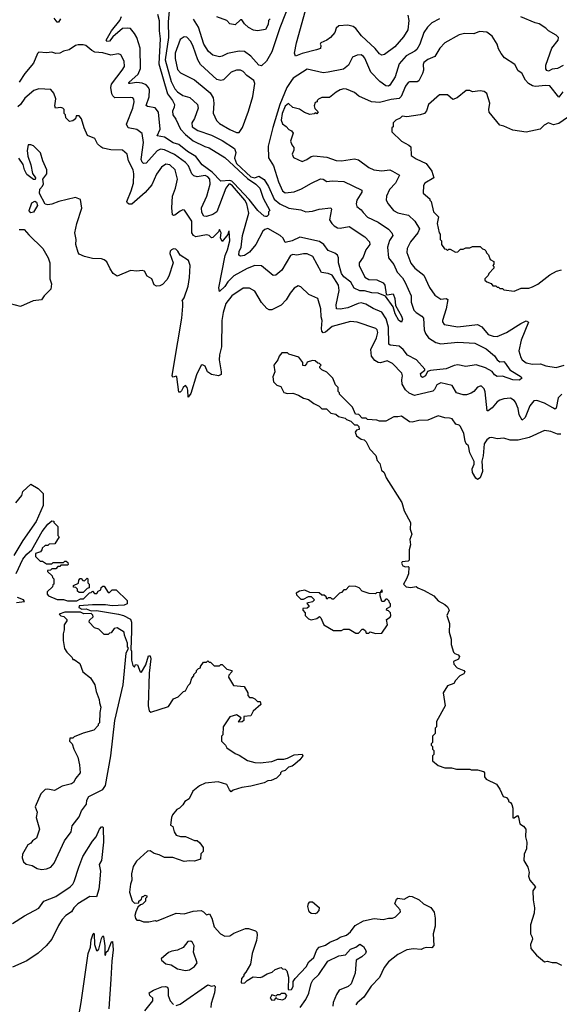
# Model space of a CAD drawing. Extents: x 2210602 to 2357277, y 510288 to 673808.
# Tile 95 of 256: x 2281840 to 2285959, y 550908 to 558421. Entities that reach past the tile are written whole.
import ezdxf

# ---------------------------------------------------------------- set-up
doc = ezdxf.new("R2010")
doc.units = 0

msp = doc.modelspace()

# ---------------------------------------------------------------- linework, layer by layer
at = {"layer": '0CON05XD'}
for points in [[(2284801.2, 558455), (2284810, 558415), (2284802, 558345), (2284769.3, 558290.7), (2284704.2, 558215), (2284623.6, 558156.4), (2284605, 558150), (2284585, 558160), (2284552.1, 558202.1), (2284485, 558264.4), (2284448.5, 558298.5), (2284405.7, 558355), (2284385, 558370), (2284345, 558379.2), (2284275.9, 558374.1), (2284255, 558357.5), (2284245, 558322.5), (2284213.3, 558285), (2284185, 558263.8), (2284137.5, 558245), (2284132.5, 558235), (2284137.5, 558225), (2284135, 558202.5), (2284105, 558190), (2283995.9, 558164.1), (2283945, 558143.3), (2283938.6, 558165), (2283953.8, 558245), (2284046.7, 558586.7)], [(2283910.8, 558580.8), (2283825, 558358.8), (2283763.9, 558176.1), (2283724.4, 558105), (2283685, 558068.6), (2283665, 558074.2), (2283605, 558144.2), (2283555, 558178.1), (2283515, 558181.4), (2283425, 558164), (2283385, 558142), (2283365, 558138), (2283315, 558150), (2283279.7, 558179.7), (2283245.6, 558235), (2283205.6, 558365), (2283165.8, 558425)], [(2282981.5, 558488.5), (2282973.9, 558405), (2282976.6, 558286.6), (2282951.3, 558115), (2282995, 557948.6), (2283025, 557894.2), (2283045, 557871.4), (2283085, 557844), (2283137.3, 557827.3), (2283196.2, 557775), (2283201.2, 557745), (2283175, 557667.5), (2283152.9, 557635), (2283156, 557605), (2283200, 557575), (2283305, 557539.5), (2283385, 557500), (2283478.2, 557438.2), (2283489.1, 557409.1), (2283478.6, 557365), (2283493.5, 557325), (2283605, 557221.9), (2283635, 557214.4), (2283665, 557228), (2283705, 557201.9), (2283738.3, 557148.3), (2283783, 557053), (2283825, 557016.5), (2283895, 556982.9), (2283985, 556970), (2284025, 556954.4), (2284075, 556960), (2284125, 556975.6), (2284215, 556986.2), (2284220, 556975), (2284205.6, 556895), (2284221.4, 556865), (2284238.9, 556848.9), (2284265, 556832.9), (2284285, 556830), (2284355, 556842.9), (2284475, 556764.4), (2284508.6, 556725), (2284512.9, 556705), (2284481.1, 556665), (2284460.7, 556609.3), (2284432, 556565), (2284430, 556545), (2284475, 556456), (2284505, 556439.2), (2284565, 556437.5), (2284613.2, 556413.2), (2284627.5, 556395), (2284637, 556327), (2284645, 556322.5), (2284690, 556330), (2284704.2, 556294.2), (2284709.5, 556239.5), (2284755, 556160), (2284762.5, 556135), (2284755, 556113.8), (2284733.8, 556125), (2284705, 556177.5), (2284691.4, 556231.4), (2284631.7, 556311.7), (2284575, 556334.4), (2284527.6, 556337.6), (2284471.7, 556351.7), (2284435, 556351.4), (2284391.7, 556371.7), (2284368.5, 556418.5), (2284315, 556459.5), (2284295, 556485.8), (2284273.6, 556565), (2284274.3, 556605), (2284265, 556623.8), (2284245, 556639.2), (2284195, 556660), (2284160, 556705), (2284127.7, 556727.7), (2283977.4, 556762.6), (2283920, 556735), (2283865, 556722), (2283850, 556755), (2283829.2, 556775), (2283733.2, 556826.8), (2283709.7, 556820.3), (2283695, 556808.8), (2283642.5, 556705), (2283595, 556646.7), (2283555, 556621.9), (2283526.2, 556616.2), (2283513.6, 556623.6), (2283515, 556652.5), (2283531.1, 556685), (2283540.5, 556775), (2283590, 556945), (2283573.1, 557015), (2283557, 557045), (2283465, 557152.3), (2283446.5, 557166.5), (2283435, 557166.7), (2283413.8, 557135), (2283345, 556956.4), (2283315, 556934.3), (2283265, 556918.5), (2283245, 556923.3), (2283228.8, 556948.8), (2283227.7, 556985), (2283267.3, 557075), (2283292.5, 557165), (2283290.5, 557205), (2283275, 557223.3), (2283255, 557232.2), (2283193.2, 557223.2), (2283168.9, 557228.9), (2283154.6, 557244.6), (2283127.2, 557305), (2283105, 557332.3), (2283021.7, 557391.7), (2282945, 557428.9), (2282915, 557432.1), (2282889.5, 557420.5), (2282805, 557326), (2282785, 557324), (2282774.3, 557335), (2282768.1, 557355), (2282785.4, 557485.4), (2282775, 557552.5), (2282735, 557582.5), (2282667.5, 557595), (2282655.8, 557625), (2282703.3, 557745), (2282714.1, 557794.1), (2282711.2, 557815), (2282703.9, 557823.9), (2282685, 557828), (2282565.9, 557825.9), (2282549.5, 557839.5), (2282542.5, 557855), (2282535.5, 557905), (2282541.1, 557928.9), (2282622.5, 558035), (2282639.2, 558065), (2282638, 558105), (2282612, 558152), (2282595, 558161.2), (2282535, 558150.8), (2282475, 558168.9), (2282414.3, 558174.3), (2282390, 558185), (2282345, 558223.3), (2282325, 558230), (2282285, 558230), (2282265, 558223.8), (2282217.7, 558192.3), (2282175, 558181.2), (2282145, 558166.2)], [(2282892.4, 558462.4), (2282904.7, 558415), (2282905.4, 558335), (2282912.9, 558275), (2282902.4, 558085), (2282967.7, 557855), (2283006.9, 557805), (2283020.4, 557775), (2283018.9, 557755), (2283005.5, 557724.5), (2283007.5, 557695), (2283031.8, 557661.8), (2283066.4, 557586.3), (2283104.7, 557544.7), (2283165, 557496.9), (2283252.7, 557452.7), (2283285, 557443.8), (2283405, 557370), (2283578.6, 557208.6), (2283642, 557165), (2283672, 557135), (2283698.3, 557058.3), (2283750, 556965), (2283740, 556955), (2283738.3, 556931.7), (2283725, 556920), (2283715, 556920), (2283705, 556922.5), (2283656.7, 556965), (2283590.3, 557050.3), (2283474.9, 557174.9), (2283459.5, 557189.5), (2283445, 557193.4), (2283375, 557190), (2283307.8, 557257.8), (2283233.1, 557315), (2283185, 557378.6), (2283120, 557415), (2283055, 557468), (2283011.7, 557481.7), (2282945, 557524), (2282890, 557535), (2282912.9, 557585), (2282899.2, 557715), (2282875, 557747.5), (2282815, 557758.6), (2282805.8, 557765.8), (2282828.1, 557831.9), (2282830.4, 557885), (2282824.1, 557904.1), (2282804.3, 557925), (2282775, 557937.7), (2282735, 557941.1), (2282683.3, 557933.3), (2282673.3, 557935), (2282671.7, 557941.7), (2282744.5, 558005), (2282760.9, 558049.1), (2282759.6, 558205), (2282733.5, 558285), (2282716.4, 558316.3), (2282685, 558353.1), (2282665, 558357.5), (2282625, 558352.9), (2282550, 558290), (2282525, 558258), (2282504, 558255), (2282500.8, 558265), (2282541.5, 558335), (2282604.4, 558415), (2282617.9, 558445)], [(2283751.7, 558428.3), (2283740, 558415), (2283737.5, 558385), (2283715, 558347.5), (2283655, 558337.5), (2283625, 558342.5), (2283585, 558362.5), (2283555, 558390), (2283535, 558420), (2283525, 558420), (2283485, 558382.5), (2283445, 558390), (2283420, 558415), (2283345, 558442.5)], [(2285988.9, 558071.1), (2285945, 558048), (2285905, 558043.3), (2285875, 558027.5), (2285863.6, 558033.6), (2285856.7, 558046.7), (2285856, 558075), (2285900.8, 558205), (2285950, 558265), (2285951.2, 558285), (2285934.1, 558304.1), (2285876, 558336), (2285855, 558357.5), (2285805, 558390), (2285775, 558396.7), (2285665, 558443.8)], [(2285045, 558427.5), (2284985, 558396.2), (2284953.3, 558365), (2284925.8, 558324.2), (2284894.3, 558235), (2284871.4, 558195), (2284855, 558180), (2284788.8, 558145), (2284735.7, 558085), (2284704.5, 557985.5), (2284665, 557921.2), (2284655, 557914), (2284635, 557916), (2284589.8, 557949.8), (2284520.6, 558020.6), (2284475, 558126.7), (2284465, 558141.2), (2284445, 558153.3), (2284415, 558150), (2284380, 558135), (2284348.8, 558075), (2284312.5, 558045), (2284195, 558019.6), (2284155, 558016.9), (2284035, 558044.3), (2283928, 557975), (2283913.2, 557956.8), (2283879.3, 557905), (2283825.9, 557774.2), (2283771.3, 557598.7), (2283737.1, 557455), (2283737.9, 557367.9), (2283776.6, 557306.6), (2283814, 557184), (2283845, 557116.2), (2283865, 557101.4), (2283935, 557108.6), (2283990.3, 557129.7), (2284066.7, 557175), (2284135, 557206.7), (2284155, 557203.8), (2284185, 557186.7), (2284225, 557192), (2284315, 557186.2), (2284451.2, 557121.2), (2284452, 557105), (2284414, 557045), (2284408.8, 557015), (2284413.3, 556995), (2284445, 556971.2), (2284460.6, 556950.6), (2284495, 556913.8), (2284576.6, 556876.6), (2284655, 556823.3), (2284681.2, 556795), (2284688.8, 556775), (2284663.2, 556736.8), (2284648, 556685), (2284656, 556605), (2284694.4, 556554.4), (2284722, 556495), (2284762.3, 556452.3), (2284783.1, 556415), (2284828, 556315), (2284828.1, 556265), (2284847.5, 556205), (2284865, 556187.5), (2284910.3, 556160.3), (2284921.9, 556145), (2284928.2, 556055), (2284937.8, 556027.8), (2284960, 555995), (2285015, 555957.5), (2285055, 555946.9), (2285185, 555961.8), (2285315, 555953.1), (2285399.7, 555909.7), (2285465, 555856.2), (2285485, 555826.7), (2285505, 555811.2), (2285535, 555812.5), (2285548.6, 555798.6), (2285580.4, 555750.4), (2285667.5, 555695), (2285672.5, 555685), (2285655, 555671.2), (2285605, 555674.2), (2285525, 555702.5), (2285485, 555698.8), (2285465, 555710.8), (2285445.6, 555735.6), (2285395.9, 555765.9), (2285325, 555787.1), (2285245, 555774), (2285185, 555787.1), (2285155, 555781.9), (2285095, 555757.5), (2284974.5, 555745.5), (2284953.6, 555736.4), (2284936.7, 555705), (2284915, 555691.2), (2284905, 555697.5), (2284899.5, 555720.5), (2284932.5, 555747.5), (2284933.3, 555755), (2284868, 555825), (2284800.6, 555860.6), (2284765.9, 555905.9), (2284735, 555930.6), (2284667.1, 555937.1), (2284658, 555945), (2284655.3, 556074.7), (2284637.9, 556137.9), (2284605, 556190), (2284538.3, 556218.3), (2284480.7, 556250.7), (2284445, 556260.5), (2284423.1, 556256.9), (2284345, 556221.9), (2284285, 556212.2), (2284256.7, 556215), (2284254.4, 556244.4), (2284278.9, 556355), (2284274.4, 556395), (2284225, 556470.8), (2284195, 556484.2), (2284142.3, 556492.3), (2284076.9, 556615), (2284034.4, 556634.4), (2284005, 556634.5), (2283955, 556623.6), (2283925, 556630), (2283907, 556623), (2283839.8, 556510.2), (2283795, 556471.2), (2283775, 556470), (2283685, 556544), (2283635, 556545.6), (2283576.9, 556523.1), (2283475, 556467.8), (2283429.6, 556420.4), (2283405, 556384.6), (2283365, 556346.7), (2283358.8, 556375), (2283408.3, 556621.7), (2283426.9, 556665), (2283443, 556733), (2283438.3, 556808.3), (2283432.5, 556805), (2283428.3, 556781.7), (2283385, 556730), (2283373, 556757), (2283377.5, 556795), (2283365, 556820), (2283358.3, 556801.7), (2283315, 556760), (2283305, 556757.5), (2283285.7, 556775.7), (2283265, 556780), (2283185, 556764.3), (2283166, 556775), (2283153.3, 556795), (2283153.1, 556885), (2283097.7, 556967.7), (2283085, 556971.2), (2283065, 556960.8), (2283025, 556928.8), (2283015, 556926.2), (2283005, 556932.5), (2283000.6, 556985), (2283006.9, 557075), (2283028.6, 557135), (2283044.3, 557205), (2283026, 557275), (2282985, 557314), (2282955, 557320), (2282922, 557295), (2282885, 557243.3), (2282848.7, 557161.3), (2282796.3, 557103.7), (2282695, 557013.8), (2282675, 557013.8), (2282662.3, 557022.3), (2282656.7, 557035), (2282691.4, 557115), (2282708.1, 557175), (2282710.6, 557245), (2282705.4, 557275.4), (2282671.4, 557345), (2282661.2, 557395), (2282625, 557426), (2282535, 557429.2), (2282475, 557440), (2282460, 557450), (2282433.8, 557475), (2282412.5, 557515), (2282357, 557537), (2282332, 557595), (2282312.5, 557665), (2282295, 557687.5), (2282271.7, 557688.3), (2282266.4, 557663.6), (2282245, 557650), (2282220, 557645), (2282193, 557673), (2282190, 557695), (2282180, 557705), (2282180, 557735), (2282170, 557745), (2282155, 557750), (2282112.5, 557745), (2282107.5, 557765), (2282116.4, 557816.4), (2282100.7, 557860.7), (2282078.3, 557888.3), (2281986.1, 557893.9), (2281948.8, 557881.2), (2281878.3, 557821.7), (2281845.5, 557774.5), (2281824.5, 557755.5)], [(2282151.7, 558428.3), (2282135, 558402.5), (2282125, 558402.5), (2282102, 558432)], [(2283515, 557561.1), (2283541.3, 557598.7), (2283586.9, 557723.1), (2283619.8, 557835), (2283634.6, 557934.6), (2283627.3, 557957.3), (2283574.5, 557994.5), (2283545, 558026), (2283524.1, 558035.9), (2283495, 558035.7), (2283455, 558020.6), (2283395, 557961.9), (2283375, 557957.5), (2283345, 557965.6), (2283220.2, 558080.3), (2283200.4, 558115), (2283165, 558216.2), (2283145, 558254), (2283115, 558288), (2283095, 558291.2), (2283065, 558270), (2283025.6, 558165), (2283025.6, 558125), (2283045, 558040), (2283066.7, 558015), (2283175, 557963.1), (2283262.5, 557887.5), (2283293.4, 557863.4), (2283317.5, 557825), (2283322.1, 557785), (2283317.2, 557707.2), (2283340.8, 557650.8), (2283365, 557628.6), (2283445, 557584.5), (2283495, 557561.5), (2283515, 557561.1)], [(2285985, 557870), (2285955, 557830), (2285886.7, 557916.7), (2285855, 557919.6), (2285775, 557911.2), (2285755, 557915.6), (2285724.4, 557934.4), (2285699.5, 557959.5), (2285673, 558013), (2285645, 558030), (2285619.3, 558079.3), (2285540.7, 558130.7), (2285513.9, 558163.9), (2285495, 558200), (2285483.3, 558235), (2285446.7, 558295), (2285405, 558326.7), (2285349.3, 558330.7), (2285305, 558313.8), (2285235, 558316.7), (2285195, 558306.2), (2285085.7, 558244.3), (2285046.6, 558203.4), (2285009.1, 558140.9), (2284955, 558117.8), (2284925.8, 558095), (2284919.4, 558080.6), (2284920.9, 558035), (2284915, 558010), (2284886.1, 557953.9), (2284873, 557947), (2284815, 557948), (2284805, 557941.2), (2284785, 557913.8), (2284751.5, 557835), (2284735, 557818.9), (2284675, 557812.2), (2284585, 557789.1), (2284525, 557795.4), (2284427.3, 557837.3), (2284395, 557866), (2284335, 557892), (2284315, 557894.2), (2284285, 557886), (2284255, 557868.8), (2284205, 557826.7), (2284145, 557826.7), (2284120, 557815), (2284110, 557805), (2284110, 557795), (2284095, 557790), (2284087.5, 557765), (2284093, 557743), (2284117, 557717), (2284107, 557703), (2284095, 557710), (2284087, 557703), (2284055, 557697.5), (2284013.9, 557713.9), (2283975, 557737.5), (2283925, 557752.5), (2283892.5, 557782.5), (2283865, 557761.2), (2283844, 557705), (2283836, 557655), (2283845, 557627.5), (2283875, 557607.5), (2283895, 557582.5), (2283915, 557572.5), (2283927.5, 557555), (2283906.7, 557495), (2283916.4, 557466.4), (2283933.3, 557445), (2283932.5, 557425), (2283920, 557395), (2283930.7, 557370.7), (2283995, 557340), (2284032.5, 557355), (2284065, 557376.7), (2284085, 557381.2), (2284185, 557372.5), (2284255.8, 557345.8), (2284295.6, 557344.4), (2284395, 557360), (2284425, 557350.8), (2284505, 557293.8), (2284542.5, 557275), (2284605, 557267.5), (2284665, 557274.5), (2284685, 557266.7), (2284740, 557235), (2284709.4, 557175), (2284661.5, 557125), (2284638.6, 557075), (2284636, 557045), (2284652.5, 557015), (2284694, 556965), (2284725, 556947.1), (2284760.3, 556939.7), (2284808.7, 556928.7), (2284855, 556882.9), (2284892.1, 556825), (2284880, 556795), (2284822.2, 556725), (2284798.1, 556675), (2284795.7, 556645), (2284825, 556563.8), (2284855, 556524.2), (2284925, 556472), (2284967.2, 556377.2), (2285008.3, 556318.3), (2285055, 556288.6), (2285095, 556294), (2285106.5, 556286.5), (2285095.6, 556214.4), (2285066.4, 556126.4), (2285066.2, 556115), (2285080, 556095), (2285185, 556076.9), (2285335, 556095.4), (2285367.8, 556077.8), (2285415, 556018.9), (2285455, 556005.6), (2285485, 556004.4), (2285555, 556034.6), (2285665, 556102.2), (2285705, 556122.5), (2285723.8, 556113.8), (2285667.8, 555975), (2285650.6, 555895), (2285665, 555843.3), (2285676.2, 555825), (2285705, 555802.9), (2285755, 555793.1), (2285815, 555795.6), (2285855, 555780), (2285935, 555768.5), (2285995, 555784.6)], [(2282145, 558166.2), (2282115, 558164), (2282085, 558174), (2282045, 558168.8), (2281986.4, 558173.6), (2281975, 558162.5), (2281945, 558088.8), (2281878.6, 558011.4), (2281836.2, 557945)], [(2286020, 557675), (2285955, 557630), (2285915, 557620), (2285875, 557633.3), (2285844.2, 557615.8), (2285813.6, 557586.4), (2285705.9, 557564.1), (2285605, 557577.5), (2285535, 557610), (2285505, 557617.5), (2285422.5, 557715), (2285420, 557735), (2285428.8, 557785), (2285405, 557857.5), (2285385, 557872.5), (2285355, 557877.5), (2285295, 557870), (2285275, 557880), (2285248.3, 557881.7), (2285180, 557825), (2285145, 557812.5), (2285105, 557846.7), (2285045, 557847.5), (2284960, 557775), (2284946, 557725), (2284928.8, 557705), (2284895.5, 557694.5), (2284795, 557681.2), (2284760, 557685), (2284745, 557670), (2284710, 557655), (2284690, 557635), (2284690, 557605), (2284680, 557595), (2284680, 557565), (2284753.6, 557493.6), (2284810, 557465), (2284825, 557450), (2284827.5, 557385), (2284865, 557358.8), (2284943, 557323), (2284986.7, 557265), (2285000, 557215), (2284932.5, 557175), (2284922.5, 557155), (2284918.3, 557098.3), (2284970, 557055), (2284970, 557045), (2284980, 557035), (2284997.5, 556955), (2285037, 556917), (2285027.5, 556865), (2285042.5, 556795), (2285050, 556785), (2285050, 556745), (2285060, 556735), (2285060, 556705), (2285081.7, 556671.7), (2285095, 556670), (2285105, 556660), (2285115, 556670), (2285125, 556670), (2285165, 556647.5), (2285185, 556650), (2285205, 556670), (2285225, 556670), (2285245, 556680), (2285275, 556680), (2285295, 556690), (2285355, 556690), (2285371.7, 556671.7), (2285388.3, 556668.3), (2285398.3, 556658.3), (2285401.7, 556641.7), (2285418.3, 556628.3), (2285431.7, 556591.7), (2285460, 556575), (2285460, 556555), (2285450, 556545), (2285458.3, 556538.3), (2285460, 556525), (2285420, 556485), (2285415, 556470), (2285390, 556445), (2285390, 556435), (2285405, 556420), (2285438.3, 556408.3), (2285451.7, 556391.7), (2285475, 556390), (2285485, 556380), (2285495, 556380), (2285505, 556370), (2285525, 556370), (2285535, 556360), (2285615, 556350), (2285668.3, 556371.7), (2285725, 556372.5), (2285755, 556382.5), (2285795, 556402.5), (2285886.4, 556473.6), (2285936.4, 556503.6), (2285975, 556513.3)], [(2285908.7, 555458.7), (2285845, 555496.4), (2285787.5, 555515), (2285765, 555512.9), (2285733.3, 555475), (2285697.5, 555385), (2285675, 555366.7), (2285651.4, 555405), (2285643.3, 555455), (2285625, 555502), (2285615, 555515.6), (2285585, 555532.9), (2285535, 555528.9), (2285505, 555518.1), (2285485, 555504.3), (2285445, 555459.4), (2285415, 555436.7), (2285407.5, 555437.5), (2285391.7, 555581.7), (2285384, 555605), (2285365, 555623.8), (2285355, 555626), (2285335, 555618), (2285306.2, 555583.8), (2285285, 555570.6), (2285250.9, 555559.1), (2285225, 555557.7), (2285174.7, 555574.7), (2285140.3, 555630.3), (2285055, 555651.1), (2285022.9, 555635), (2285005, 555599.2), (2284992.2, 555587.8), (2284854.5, 555554.5), (2284811.7, 555571.7), (2284785, 555597.5), (2284759.5, 555639.5), (2284757.6, 555672.4), (2284760.6, 555705), (2284755.4, 555725.4), (2284685, 555797.8), (2284645, 555817.7), (2284595, 555803.3), (2284575, 555806.1), (2284551.6, 555821.6), (2284525.5, 555855), (2284519.1, 555905), (2284564.3, 555995), (2284574.2, 556035), (2284568.8, 556055), (2284558.8, 556065), (2284415, 556113.1), (2284365, 556117.1), (2284225, 556081.2), (2284175, 556038.1), (2284155, 556032), (2284145.8, 556045), (2284143.3, 556065), (2284147.8, 556125), (2284140.4, 556155), (2284139.5, 556215), (2284116.2, 556295), (2284046.2, 556325), (2283985, 556383.3), (2283965, 556390), (2283935, 556373.8), (2283904.5, 556335.5), (2283875, 556283.8), (2283835, 556242), (2283765, 556206.7), (2283745, 556206.9), (2283725, 556217.5), (2283685, 556263.3), (2283635, 556350), (2283595, 556373.3), (2283545, 556373.8), (2283458.6, 556315), (2283414.1, 556255.9), (2283393.3, 556186.7), (2283383.1, 556126.9), (2283380.5, 555925), (2283365.6, 555865), (2283362.5, 555825), (2283378.1, 555735), (2283376.9, 555713.1), (2283356.9, 555703.1), (2283302.8, 555712.8), (2283273.6, 555735), (2283255, 555778.6), (2283235, 555788.1), (2283225, 555784.2), (2283188.1, 555711.9), (2283145, 555570), (2283125, 555540), (2283122.5, 555595), (2283117.5, 555615), (2283105, 555630), (2283087.5, 555615), (2283075, 555590), (2283065, 555580), (2283055, 555580), (2283040, 555695), (2283035, 555700), (2283012.5, 555692.5), (2283004.2, 555704.2), (2283016.8, 555783.2), (2283076.2, 556145), (2283085.9, 556235.9), (2283086.2, 556266.2), (2283080, 556275), (2283095, 556300), (2283125, 556387.5), (2283137.1, 556455), (2283140, 556545), (2283127.5, 556585), (2283064.1, 556624.1), (2283046.1, 556656.1), (2283030.7, 556670.7), (2283015, 556673.3), (2282997.5, 556665), (2282987.5, 556655), (2282987, 556637), (2283012.5, 556565), (2282977.5, 556465), (2282963, 556437), (2282929.3, 556400.7), (2282910, 556390), (2282885, 556386.7), (2282865, 556397.5), (2282847.5, 556445), (2282812.5, 556465), (2282791.7, 556501.7), (2282775, 556507.5), (2282735, 556502.5), (2282685, 556506.7), (2282583.6, 556463.6), (2282553.6, 556483.6), (2282529.3, 556519.3), (2282505, 556573.3), (2282485, 556588.8), (2282465, 556596), (2282395, 556598.8), (2282333.6, 556613.6), (2282295, 556633.3), (2282286.1, 556646.1), (2282268.8, 556705), (2282271.2, 556745), (2282261.4, 556795), (2282275.7, 556865), (2282313.6, 556983.6), (2282305, 557050), (2282265, 557063.3), (2282137.5, 557035), (2282085, 557012.5), (2282055, 557007.5), (2282035, 557013.8), (2281990, 557095), (2281993, 557127), (2282015, 557150), (2282021.7, 557168.3), (2282017.5, 557205), (2282047.5, 557245), (2282047.5, 557275), (2282016.7, 557345), (2281998.8, 557405), (2281945, 557457.5), (2281925, 557467.5), (2281903.3, 557466.7), (2281895.8, 557424.2), (2281900.9, 557380.9), (2281924, 557315), (2281938.3, 557248.3), (2281960, 557215), (2281958.3, 557201.7), (2281945, 557202.5), (2281895, 557240), (2281876.7, 557275), (2281867, 557317), (2281832.5, 557365)], [(2281925, 556947.5), (2281913.9, 556953.9), (2281913.3, 556965), (2281932.5, 557025), (2281955, 557037.5), (2281968.3, 557028.3), (2281975.9, 557004.1), (2281945, 556953.3), (2281925, 556947.5)], [(2281835, 556820), (2281875, 556820), (2281908.8, 556778.8), (2282016.6, 556676.6), (2282056.2, 556605), (2282070, 556565), (2282070, 556445), (2282083.3, 556405), (2282076.7, 556365), (2282027.5, 556315), (2282005, 556282.5), (2281943.6, 556276.4), (2281845, 556233.8)], [(2281845, 556233.8), (2281693, 556273)], [(2285485, 555223.3), (2285443, 555233), (2285425, 555231.2), (2285405, 555216), (2285386, 555185), (2285377.7, 555092.3), (2285366.4, 555053.6), (2285371.2, 554975), (2285353.6, 554926.4), (2285335, 554912.5), (2285321.7, 554921.7), (2285296.2, 554965), (2285293.8, 554995), (2285309.3, 555030.7), (2285309.3, 555049.3), (2285276.1, 555116.1), (2285265, 555170), (2285247.5, 555185), (2285238.8, 555205), (2285230, 555265), (2285205, 555317.5), (2285195, 555327.5), (2285170, 555335), (2285140, 555375), (2285121.7, 555381.7), (2285085, 555382.5), (2285035, 555397.5), (2284955, 555366.2), (2284887, 555363), (2284835, 555351.2), (2284814, 555354), (2284755, 555396.7), (2284725, 555390), (2284695, 555392), (2284635, 555357.5), (2284587, 555357), (2284565, 555366.7), (2284495, 555370), (2284485, 555380), (2284455, 555380), (2284428.3, 555408.3), (2284401.7, 555411.7), (2284380, 555465), (2284280, 555565), (2284280, 555575), (2284270, 555585), (2284270, 555615), (2284250, 555635), (2284230, 555685), (2284183, 555733), (2284145, 555750), (2284130, 555765), (2284130, 555775), (2284140, 555785), (2284128.3, 555798.3), (2284115, 555800), (2284095, 555817.5), (2284075, 555820), (2284033, 555807), (2284030, 555795), (2284015, 555780), (2284001.7, 555781.7), (2284000, 555805), (2283970, 555845), (2283895, 555870), (2283885, 555880), (2283841.7, 555878.3), (2283820, 555855), (2283810, 555825), (2283780, 555785), (2283787.5, 555735), (2283772.5, 555695), (2283778.3, 555658.3), (2283803, 555633), (2283833, 555623), (2283856.7, 555576.7), (2283885, 555568.8), (2283925, 555572.5), (2283966.7, 555556.7), (2284005, 555532.5), (2284045, 555522.5), (2284085, 555492.5), (2284125, 555472.5), (2284145, 555452.5), (2284181.7, 555451.7), (2284215, 555420), (2284251.7, 555411.7), (2284273, 555393), (2284325, 555380), (2284335, 555370), (2284368.3, 555358.3), (2284395, 555330), (2284415, 555330), (2284428.3, 555318.3), (2284430, 555295), (2284411.7, 555288.3), (2284400, 555275), (2284410, 555245), (2284445, 555220), (2284470, 555215), (2284485, 555200), (2284512.5, 555145), (2284557.5, 555095), (2284568.3, 555058.3), (2284587.5, 555035), (2284602.5, 554985), (2284622.5, 554965), (2284637.5, 554925), (2284757.7, 554737.7), (2284774.1, 554674.1), (2284823.3, 554585), (2284820, 554535), (2284833.3, 554495), (2284817.5, 554455), (2284823.3, 554415), (2284813.3, 554375), (2284811.7, 554298.3), (2284805, 554290), (2284760, 554285), (2284753.3, 554275), (2284765, 554253.3), (2284785, 554247.5), (2284805, 554250), (2284810, 554245), (2284806.4, 554193.6), (2284792.5, 554155), (2284770, 554115), (2284790, 554095), (2284825, 554087.5), (2284867, 554097), (2284880, 554085), (2284926.7, 554066.7), (2285000, 554025), (2285035, 553987.5), (2285085, 553960), (2285105, 553940), (2285116.7, 553915), (2285100, 553875), (2285120, 553815), (2285117, 553747), (2285132.5, 553695), (2285133.6, 553653.6), (2285150, 553595), (2285160, 553585), (2285187.5, 553575), (2285197, 553563), (2285189.3, 553540.7), (2285150, 553525), (2285153, 553503), (2285180, 553475), (2285230, 553455), (2285237.5, 553445), (2285229.3, 553430.7), (2285200, 553415), (2285165, 553380), (2285153, 553357), (2285105, 553337.5), (2285072.5, 553285), (2285087.5, 553185), (2285020, 553065), (2285020, 553025), (2285010, 553015), (2285010, 552975), (2284990, 552955), (2284990, 552905), (2284980, 552895), (2284980, 552885), (2284990, 552875), (2284990, 552855), (2285000, 552845), (2285000, 552815), (2284990, 552805), (2284990, 552765), (2285035, 552730), (2285085, 552712.5), (2285135, 552712.5), (2285175, 552703.3), (2285275, 552702.5), (2285285, 552697.5), (2285335, 552696.7), (2285380, 552685), (2285387.5, 552675), (2285386.7, 552645), (2285400, 552625), (2285479.3, 552589.3), (2285505, 552550), (2285530, 552495), (2285555, 552487.5), (2285570, 552465), (2285570, 552455), (2285585, 552447.5), (2285595, 552432.5), (2285603.8, 552405), (2285605, 552330), (2285615, 552330), (2285638.3, 552348.3), (2285647, 552337), (2285657.5, 552285), (2285685, 552267.5), (2285702.5, 552245), (2285700, 552185), (2285710, 552145), (2285707.5, 552095), (2285690, 552055), (2285687.5, 552005), (2285717.5, 551955), (2285727.5, 551915), (2285722.5, 551885), (2285732.5, 551855), (2285777.5, 551805), (2285757.5, 551775), (2285760, 551705), (2285770, 551645), (2285767, 551603), (2285737.5, 551515), (2285737.5, 551445), (2285751.7, 551421.7), (2285753.3, 551405), (2285737.5, 551365), (2285740, 551335), (2285783.6, 551283.6), (2285845, 551232.5), (2285865, 551237.5), (2285905, 551227.5), (2285935, 551227.5), (2285975, 551207.5)], [(2285977.5, 555565), (2285950.9, 555535), (2285933.8, 555456.2), (2285925, 555450), (2285908.7, 555458.7)], [(2285971.2, 555258.8), (2285945, 555257.5), (2285895, 555279.2), (2285845, 555286.2), (2285727.3, 555232.7), (2285645, 555213.8), (2285583.9, 555213.9), (2285535, 555227.5), (2285485, 555223.3)], [(2281810, 554735), (2281855, 554790), (2281865, 554820), (2281925, 554877.5), (2281980, 554845), (2282020, 554805), (2282020, 554715), (2281965, 554591.2), (2281863.1, 554446.9), (2281795, 554333.8)], [(2281813.5, 554195), (2281865, 554303.8), (2281895, 554342.5), (2281933, 554377), (2282012, 554515), (2282055, 554571.2), (2282085, 554597.5), (2282100, 554595), (2282100, 554585), (2282130, 554555), (2282130, 554485), (2282140, 554475), (2282108.3, 554421.7), (2282065, 554420), (2282055, 554410), (2282035, 554410), (2282011.7, 554388.3), (2282010, 554375), (2281998.3, 554361.7), (2281961.7, 554348.3), (2281960, 554325), (2281995, 554290), (2282015, 554290), (2282045, 554270), (2282085, 554270), (2282095, 554280), (2282175, 554280), (2282185, 554290), (2282195, 554290), (2282208.3, 554278.3), (2282210, 554265), (2282205, 554260), (2282155, 554260), (2282145, 554250), (2282131.7, 554248.3), (2282115, 554230), (2282085, 554230), (2282075, 554220), (2282051.7, 554218.3), (2282051.7, 554211.7), (2282088.3, 554178.3), (2282090, 554165), (2282100, 554155), (2282100, 554115), (2282091.7, 554108.3), (2282090, 554095), (2282050, 554055)], [(2282325, 554050), (2282295, 554050), (2282281.7, 554061.7), (2282280, 554075), (2282268.3, 554088.3), (2282251.7, 554091.7), (2282250, 554105), (2282288.3, 554121.7), (2282290, 554145), (2282301.7, 554158.3), (2282308.3, 554158.3), (2282321.7, 554141.7), (2282335, 554140), (2282355, 554160), (2282360, 554155), (2282360, 554125), (2282370, 554115), (2282370, 554085), (2282355, 554080), (2282325, 554050)], [(2282050, 554055), (2282048.3, 554038.3), (2282060, 554025), (2282125, 553997.5), (2282175, 553996.7), (2282205, 553987.5), (2282275, 553987.5), (2282305, 554002.5), (2282327, 554003), (2282371.7, 554048.3), (2282385, 554050), (2282395, 554060), (2282411.7, 554041.7), (2282428.3, 554041.7), (2282440, 554060), (2282458.3, 554071.7), (2282461.7, 554088.3), (2282475, 554100), (2282485, 554100), (2282515, 554050), (2282525, 554050), (2282545, 554070), (2282575, 554070), (2282659.3, 553989.3), (2282660, 553965), (2282636.1, 553953.9), (2282545, 553948.8), (2282495, 553956.7), (2282395, 553957.5), (2282295, 553950), (2282290, 553935), (2282315, 553922.5), (2282347, 553927), (2282385, 553910), (2282425, 553912.5), (2282595, 553886.2), (2282632.5, 553875), (2282685, 553847.5), (2282692.5, 553825), (2282693.3, 553755), (2282687.5, 553615), (2282693, 553603), (2282692.5, 553535), (2282703, 553493), (2282715, 553480), (2282725, 553500), (2282738.3, 553498.3), (2282760, 553445), (2282768.3, 553441.7), (2282801.7, 553498.3), (2282823, 553567), (2282836.4, 553566.4), (2282840, 553545), (2282828, 553435), (2282821.2, 553185), (2282828.3, 553148.3), (2282841.7, 553138.3), (2282975, 553180), (2283015, 553240), (2283050, 553255), (2283090, 553295), (2283105, 553300), (2283125, 553340), (2283140, 553355), (2283153, 553397), (2283170, 553415), (2283170, 553425), (2283190, 553445), (2283190, 553455), (2283205, 553470), (2283220, 553475), (2283220, 553485), (2283241.7, 553518.3), (2283265, 553520), (2283275, 553530), (2283285, 553520), (2283295, 553520), (2283325, 553490), (2283365, 553490), (2283375, 553500), (2283385, 553500), (2283420, 553465), (2283460, 553455), (2283460, 553445), (2283435, 553420), (2283432.5, 553405), (2283471.7, 553341.7), (2283553, 553333), (2283580, 553285), (2283580, 553265), (2283595, 553250), (2283615, 553250), (2283635, 553240), (2283655, 553220), (2283675, 553220), (2283680, 553195), (2283622.5, 553145), (2283605, 553110), (2283550, 553105), (2283550, 553075), (2283537, 553063), (2283510, 553060), (2283530, 553095), (2283495, 553117.5), (2283445, 553102.5), (2283392.5, 553025), (2283390, 552965), (2283380, 552955), (2283380, 552915), (2283410, 552885), (2283420, 552865), (2283485, 552822.5), (2283515, 552810), (2283578.3, 552768.3), (2283635, 552753.3), (2283675, 552750), (2283765, 552760), (2283810.7, 552779.3), (2283855, 552778.8), (2283885, 552786.2), (2283935, 552811.2), (2283996.4, 552816.4), (2284000, 552805), (2283977.5, 552775), (2283939.3, 552740.7), (2283920, 552725), (2283891.7, 552718.3), (2283865, 552692.5), (2283840, 552685), (2283830, 552675), (2283830, 552665), (2283800, 552635), (2283760, 552615), (2283735, 552612.5), (2283705, 552597.5), (2283605, 552573.3), (2283535, 552562.5), (2283468.3, 552541.7), (2283455, 552530), (2283440, 552545), (2283420, 552585), (2283355, 552606), (2283255, 552596.7), (2283212.5, 552575), (2283162.5, 552535), (2283132.5, 552475), (2283100, 552455), (2283085, 552430), (2283060, 552405), (2283040, 552395), (2283007, 552353), (2282997.5, 552335), (2282990, 552275), (2283007.5, 552265), (2283020, 552225), (2283035, 552200), (2283068.3, 552188.3), (2283105, 552190), (2283175, 552157.5), (2283195, 552157.5), (2283215, 552140), (2283240, 552105), (2283240, 552075), (2283223, 552057), (2283220, 552015), (2283175, 552000), (2283135, 552003.3), (2283095, 551997.5), (2283009.3, 552029.3), (2282945, 552027.5), (2282905, 552050), (2282865, 552060), (2282835, 552080), (2282815, 552077.5), (2282730.5, 551999.5), (2282705, 551960), (2282693.3, 551905), (2282694.5, 551855), (2282686, 551826), (2282679.2, 551765), (2282698.3, 551698.3), (2282715, 551680), (2282748.3, 551681.7), (2282750, 551695), (2282768.3, 551711.7), (2282775, 551730), (2282785, 551730), (2282795, 551740), (2282810, 551735), (2282810, 551725), (2282800, 551715), (2282800, 551695), (2282778.3, 551671.7), (2282761.7, 551668.3), (2282741.7, 551648.3), (2282727.5, 551615), (2282717.5, 551585), (2282723, 551563), (2282735, 551550), (2282755, 551550), (2282785, 551537.5), (2282825, 551537.5), (2282875, 551547.5), (2282885, 551542.5), (2283035, 551602.5), (2283095, 551597.5), (2283165, 551620), (2283225, 551623.3), (2283242.5, 551615), (2283265, 551590), (2283288.3, 551598.3), (2283307.5, 551565), (2283325, 551500), (2283372.5, 551445), (2283405, 551428.8), (2283445, 551430), (2283475, 551450), (2283563.6, 551486.4), (2283585, 551487.5), (2283639.3, 551469.3), (2283648.8, 551458.8), (2283652.5, 551435), (2283646.7, 551395), (2283613.8, 551295), (2283602.5, 551215), (2283567, 551153), (2283550, 551135), (2283550, 551125), (2283532.5, 551105), (2283530, 551075), (2283535, 551070), (2283557, 551073), (2283575, 551090), (2283623, 551117), (2283675, 551112.5), (2283691.7, 551118.3), (2283728.3, 551141.7), (2283767, 551153), (2283790, 551175), (2283825, 551187.5), (2283835, 551190), (2283845, 551180), (2283867, 551177), (2283880, 551165), (2283892.5, 551115), (2283890, 551025), (2283895, 551020), (2283915, 551022.5), (2283927.5, 551045), (2283928.3, 551081.7), (2283942.5, 551105), (2284026, 551195), (2284048, 551232), (2284084.3, 551265.7), (2284108.8, 551325), (2284125, 551343.8), (2284175, 551359.2), (2284206.8, 551383.2), (2284263.3, 551405), (2284285, 551420.8), (2284335.3, 551434.7), (2284365, 551462.5), (2284399.7, 551510.3), (2284465, 551546.2), (2284545, 551563.8), (2284615, 551556), (2284655, 551566), (2284685, 551566.2), (2284707.5, 551575), (2284747.5, 551615), (2284745, 551630), (2284702.5, 551675), (2284715, 551710), (2284725, 551717.5), (2284775, 551710), (2284815, 551734.3), (2284835, 551731.4), (2284890, 551705), (2284922.5, 551675), (2284977.3, 551647.3), (2285002.3, 551612.3), (2285010, 551565), (2285010, 551505), (2284996.7, 551445), (2285001.7, 551358.3), (2284985, 551340), (2284945, 551342.5), (2284925, 551337.5), (2284905, 551327.5), (2284845, 551331.2), (2284795, 551324.2), (2284725, 551288.6), (2284655, 551232.5), (2284620.7, 551189.3), (2284586.6, 551113.4), (2284523.6, 551046.4), (2284466.9, 550963.1), (2284415, 550920), (2284406.7, 550905)], [(2284555, 553737.5), (2284605, 553740), (2284647, 553803), (2284640, 553845), (2284668.3, 553861.7), (2284672.5, 553875), (2284670, 553895), (2284655, 553910), (2284640, 553915), (2284641.7, 553928.3), (2284670, 553945), (2284670, 553965), (2284661.7, 553971.7), (2284660, 553985), (2284645, 554000), (2284635, 554000), (2284618.3, 553981.7), (2284603, 553983), (2284590, 554025), (2284590, 554050), (2284610, 554055), (2284605, 554070), (2284590, 554050), (2284563, 554047), (2284555, 554040), (2284507, 554043), (2284455, 554060), (2284430, 554085), (2284405, 554097.5), (2284355, 554100), (2284328.3, 554071.7), (2284315, 554070), (2284295, 554050), (2284280, 554045), (2284235, 554000), (2284225, 554000), (2284215, 554010), (2284195, 554010), (2284185, 554000), (2284178.3, 554018.3), (2284165, 554030), (2284145, 554030), (2284125, 554047.5), (2284055, 554050), (2284015, 554067.5), (2283975, 554060), (2283950, 554045), (2283951.7, 554031.7), (2283985, 554000), (2284005, 554000), (2284045, 554020), (2284065, 554020), (2284090, 553995), (2284075, 553980), (2284031.7, 553968.3), (2284050, 553945), (2284035, 553930), (2284001.7, 553928.3), (2284000, 553915), (2284020, 553895), (2284020, 553875), (2284045, 553850), (2284065, 553842.5), (2284107, 553853), (2284128.3, 553868.3), (2284138.3, 553858.3), (2284160, 553805), (2284235, 553760), (2284295, 553760), (2284315, 553770), (2284355, 553770), (2284405, 553740), (2284425, 553740), (2284455, 553770), (2284465, 553770), (2284478.3, 553758.3), (2284485, 553740), (2284505, 553740), (2284515, 553750), (2284555, 553737.5)], [(2281815, 553973.8), (2281877, 553983), (2281870, 553995), (2281822.9, 554012.9)], [(2282005, 551936.7), (2282045, 551943.3), (2282077.5, 551955), (2282103.3, 551985), (2282182.5, 552155), (2282233.3, 552225), (2282239.3, 552270.7), (2282295, 552340), (2282312.5, 552385), (2282350, 552435), (2282353.3, 552465), (2282367, 552493), (2282475, 552546.2), (2282495, 552577.5), (2282535.4, 552805), (2282566, 553075), (2282629.2, 553345), (2282651.7, 553588.3), (2282670, 553625), (2282662.5, 553635), (2282662.5, 553665), (2282640, 553725), (2282638.3, 553748.3), (2282585, 553780), (2282560, 553775), (2282538.3, 553741.7), (2282525, 553740), (2282515, 553730), (2282485, 553730), (2282445, 553770), (2282411.7, 553781.7), (2282370, 553825), (2282371.7, 553838.3), (2282400, 553865), (2282398.3, 553878.3), (2282385, 553890), (2282328.3, 553888.3), (2282305, 553900), (2282185, 553900), (2282140, 553885), (2282155, 553872.5), (2282177, 553867), (2282200, 553845), (2282200, 553835), (2282180, 553805), (2282180, 553765), (2282172.5, 553735), (2282172.5, 553685), (2282183, 553623), (2282200, 553595), (2282240, 553555), (2282245, 553540), (2282255, 553540), (2282299.3, 553509.3), (2282322.5, 553445), (2282379.3, 553399.3), (2282412.5, 553345), (2282422.5, 553295), (2282447.5, 553235), (2282448.3, 553208.3), (2282460, 553175), (2282452.5, 553135), (2282450, 553055), (2282440, 553045), (2282440, 553035), (2282405, 553000), (2282325, 552977.5), (2282255, 552950), (2282245, 552940), (2282221.7, 552938.3), (2282220, 552915), (2282240, 552895), (2282252.5, 552855), (2282282.5, 552795), (2282297.5, 552735), (2282302.5, 552675), (2282267.5, 552635), (2282249.3, 552600.7), (2282235, 552590), (2282165, 552572.5), (2282105, 552540), (2282055, 552550), (2282035, 552546.2), (2282000, 552515), (2281958.8, 552415), (2281973.3, 552375), (2281966.7, 552335), (2281990, 552245), (2281967.5, 552175), (2281937.5, 552155), (2281925, 552137.5), (2281902.5, 552125), (2281862.5, 552055), (2281857.5, 552025), (2281870, 551995), (2281888.3, 551978.3), (2281935, 551967.5), (2281973.6, 551943.6), (2282005, 551936.7)], [(2281784.5, 551525.5), (2281875.4, 551584.6), (2281985, 551642), (2282025, 551696.2), (2282115, 551730), (2282224.5, 551805.5), (2282245, 551824), (2282255.5, 551844.5), (2282290, 551955), (2282322.5, 552035), (2282395, 552153.8), (2282424, 552185), (2282448.8, 552245), (2282465, 552263.3), (2282475, 552262.5), (2282477.5, 552255), (2282480, 552145), (2282463.1, 552006.9), (2282445.6, 551975), (2282455.5, 551925), (2282449.1, 551835), (2282443.8, 551786.2), (2282425, 551727.5), (2282375, 551731.9), (2282284, 551675), (2282253.3, 551645), (2282235, 551612.9), (2282192.5, 551585), (2282164.4, 551555), (2282135, 551509.2), (2282084, 551405), (2282040.8, 551355), (2281980.4, 551299.6), (2281895, 551240), (2281785, 551192.9)], [(2284095, 551597.5), (2284065, 551600), (2284050, 551615), (2284040, 551655), (2284043, 551677), (2284055, 551690), (2284075, 551690), (2284125, 551647.5), (2284123.3, 551625), (2284105, 551602.5), (2284095, 551597.5)], [(2282264.5, 550675), (2282308.8, 550921.2), (2282363.6, 551295), (2282381.2, 551345), (2282385, 551400), (2282400, 551445), (2282405, 551450), (2282407.5, 551445), (2282410, 551365), (2282425, 551320), (2282435, 551320), (2282445, 551330), (2282465, 551410), (2282475, 551430), (2282480, 551425), (2282490, 551355), (2282490, 551285), (2282495, 551280), (2282500, 551305), (2282515, 551320), (2282540, 551385), (2282547, 551387), (2282554, 551325), (2282542.1, 551237.9), (2282535, 551100), (2282519.6, 550875)], [(2283105, 551166.2), (2283135, 551172), (2283175, 551196.7), (2283193.3, 551225), (2283167.5, 551305), (2283172.5, 551355), (2283159.3, 551379.3), (2283145, 551390), (2283123.6, 551386.4), (2283088.3, 551341.7), (2283045, 551322), (2283000, 551315), (2282976.4, 551303.6), (2282920, 551255), (2282922.5, 551245), (2282955, 551217.5), (2282995, 551210), (2283045, 551180), (2283105, 551166.2)], [(2283981.4, 550885), (2284023.1, 550945), (2284045.5, 550994.5), (2284063.4, 551066.6), (2284077.9, 551092.1), (2284123.4, 551136.6), (2284192.4, 551237.6), (2284275, 551278.6), (2284327.5, 551285), (2284365, 551330), (2284406.1, 551343.9), (2284435, 551366.7), (2284465, 551350), (2284483.3, 551315), (2284480, 551295), (2284450.5, 551269.5), (2284407.5, 551245), (2284400.8, 551145), (2284369.4, 551065), (2284346, 551045), (2284278.6, 551015), (2284256.9, 550983.1), (2284233, 550923), (2284229.4, 550895)], [(2282795, 550858.8), (2282856.9, 550935), (2282855.8, 550955), (2282832, 550975), (2282828.8, 550995), (2282860, 551015), (2282925, 551040.8), (2282953.9, 551043.9), (2282968.3, 551038.3), (2282973.6, 551023.6), (2282972.9, 550975), (2282988.5, 550935), (2283015, 550907.5)], [(2283035, 550899.1), (2283065, 550909.5), (2283275, 551056), (2283305, 551046.7), (2283325, 551052.5), (2283332.5, 551045), (2283327.5, 550995), (2283300.8, 550915), (2283298.8, 550885)], [(2283765, 550940), (2283787, 550943), (2283795, 550960), (2283805, 550950), (2283845, 550942.5), (2283866.4, 550953.6), (2283880, 550975), (2283865, 550990), (2283835, 550990), (2283825, 550980), (2283805, 550980), (2283795, 550970), (2283765, 550980), (2283752.5, 550955), (2283765, 550940)]]:
    msp.add_lwpolyline(points, dxfattribs=at)

doc.saveas('drawing.dxf')
